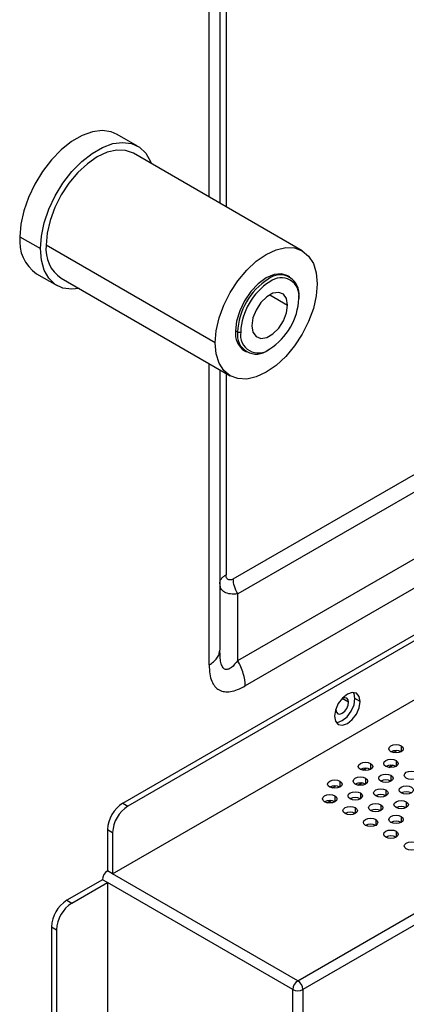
# Model space of a CAD drawing. Header units: millimetres. Extents: x 0 to 1118, y 0 to 864.
# Tile 242 of 256: x 944.68 to 950.04, y 694.21 to 707.85. Entities that reach past the tile are written whole.
import ezdxf

# ---------------------------------------------------------------- set-up
doc = ezdxf.new("R2010")
doc.units = ezdxf.units.MM

msp = doc.modelspace()

# ---------------------------------------------------------------- linework, layer by layer
at = {"color": 7, "linetype": 'Continuous', "lineweight": 25}
for p, q in [((946.1073, 696.995), (1001.403, 728.9165)), ((1001.4737, 728.8757), (946.178, 696.9542)), ((947.7002, 698.97), (999.6022, 728.9324)), ((999.7058, 728.5839), (947.8037, 698.6215)), ((945.9658, 696.0152), (1001.6859, 728.1816)), ((948.5326, 694.5334), (1004.2526, 726.6999)), ((1004.3234, 726.5774), (948.6033, 694.4109)), ((947.4502, 723.9771), (947.4502, 705.3093)), ((947.638, 700.1028), (971.1276, 713.663)), ((971.1897, 713.454), (947.7002, 699.8937)), ((946.3108, 706.0999), (946.0279, 706.2632)), ((948.5938, 704.6491), (946.2533, 706.0003)), ((944.6821, 704.8424), (944.9649, 704.6791)), ((947.3867, 703.3749), (945.0462, 704.726)), ((944.913, 704.3319), (945.1959, 704.1686)), ((945.2534, 704.2682), (947.5939, 702.917)), ((948.4221, 704.2864), (948.3938, 704.3027)), ((948.5464, 704.0117), (948.5464, 703.9872)), ((947.6979, 703.5218), (947.6696, 703.5382)), ((947.6979, 703.5218), (947.7403, 703.5218)), ((947.7939, 703.2635), (947.8222, 703.2471)), ((948.1222, 703.2769), (948.1434, 703.2891)), ((947.4502, 703), (947.4502, 699.1144)), ((947.4502, 700.0381), (947.453, 700.0546)), ((947.4549, 700.0185), (947.4502, 700.0381)), ((947.7002, 698.97), (947.7002, 699.8937)), ((947.4459, 699.0893), (947.4502, 699.1144)), ((947.454, 699.0259), (947.448, 699.0875)), ((947.4557, 699.0449), (947.4502, 699.1144)), ((949.3949, 698.403), (949.3242, 698.4438)), ((949.0593, 698.2989), (949.0591, 698.2908)), ((949.8431, 697.5188), (949.7917, 697.4891)), ((949.7918, 697.4891), (949.8432, 697.5188)), ((949.4189, 697.2739), (949.3674, 697.2442)), ((949.3675, 697.2441), (949.419, 697.2739)), ((946.1073, 696.995), (946.178, 696.9542)), ((948.9946, 697.0289), (948.9431, 696.9992)), ((948.9432, 696.9992), (948.9947, 697.0289)), ((945.8951, 696.6276), (945.9658, 696.5867)), ((945.8951, 696.6276), (945.8951, 696.056)), ((945.9658, 696.5867), (945.9658, 696.0152)), ((945.9658, 696.0152), (945.8951, 696.056)), ((948.5326, 694.5334), (945.9658, 696.0152)), ((945.8244, 695.9335), (945.3294, 695.6478)), ((945.4002, 695.6069), (945.8951, 695.8927)), ((945.8951, 695.8927), (945.8244, 695.9335)), ((948.4619, 694.4109), (945.8951, 695.8927)), ((945.8951, 695.8927), (945.8951, 674.8398)), ((945.3294, 695.6478), (945.4002, 695.6069)), ((945.1173, 695.2803), (945.188, 695.2395)), ((945.1173, 695.2803), (945.1173, 674.4724)), ((945.188, 695.2395), (945.188, 674.4316)), ((948.4619, 673.358), (948.4619, 694.4109)), ((948.6033, 694.4109), (948.6033, 673.2764))]:
    msp.add_line(p, q, dxfattribs=at)
at = {"color": 8, "linetype": 'Continuous', "lineweight": 25}
for p, q in [((947.3037, 705.3939), (947.3037, 723.773)), ((947.538, 709.3264), (947.538, 705.2586)), ((948.1433, 704.0403), (948.3908, 703.8974)), ((947.3037, 698.9103), (947.3037, 703.0845)), ((947.538, 702.9493), (947.538, 700.1606)), ((949.2358, 698.3928), (949.1474, 698.4438)), ((949.855, 697.6948), (949.9051, 697.7237)), ((949.9645, 697.7888), (949.9645, 697.7072)), ((949.8938, 697.5847), (949.8938, 697.5031)), ((949.4307, 697.4499), (949.4808, 697.4788)), ((949.5403, 697.5439), (949.5403, 697.4622)), ((949.4696, 697.3398), (949.4696, 697.2581)), ((949.8231, 697.3806), (949.8231, 697.299)), ((949.0065, 697.2049), (949.0566, 697.2338)), ((949.116, 697.299), (949.116, 697.2173)), ((949.7524, 697.1765), (949.7524, 697.0949)), ((949.0453, 697.0949), (949.0453, 697.0132)), ((949.3988, 697.1357), (949.3988, 697.054)), ((949.3281, 696.9316), (949.3281, 696.8499)), ((949.6817, 696.9724), (949.6817, 696.8908)), ((950.0352, 697.0132), (950.0352, 696.9316)), ((949.611, 696.7683), (949.611, 696.6867)), ((949.9645, 696.8091), (949.9645, 696.7275)), ((949.8938, 696.605), (949.8938, 696.5234))]:
    msp.add_line(p, q, dxfattribs=at)
at = {"color": 7, "linetype": 'Continuous', "lineweight": 25, "flags": 128}
for points in [[(946.0279, 706.2632), (945.9456, 706.2984), (945.8219, 706.3154), (945.6863, 706.2978), (945.5432, 706.2461), (945.3977, 706.1621), (945.2547, 706.0487), (945.1191, 705.9096), (944.9954, 705.7498), (944.8878, 705.5745), (944.8002, 705.3898), (944.7353, 705.202), (944.6955, 705.0174), (944.6821, 704.8424)], [(944.9649, 704.6791), (944.9783, 704.8541), (945.0181, 705.0387), (945.083, 705.2266), (945.1707, 705.4112), (945.2782, 705.5865), (945.4019, 705.7464), (945.5376, 705.8854), (945.6806, 705.9988), (945.8261, 706.0828), (945.9691, 706.1345), (946.1048, 706.1521), (946.2285, 706.1351), (946.336, 706.084), (946.4237, 706.0005), (946.4885, 705.8875), (946.4999, 705.8579)], [(946.2533, 706.0003), (946.1462, 706.04), (946.0239, 706.0448), (945.8913, 706.0147), (945.7533, 705.9508), (945.6154, 705.8555), (945.4827, 705.7324), (945.3605, 705.5864), (945.2533, 705.423), (945.1654, 705.2485), (945.1001, 705.0696), (945.0598, 704.8932), (945.0462, 704.726)], [(945.5, 704.1258), (945.4019, 704.1164), (945.2782, 704.1334), (945.1707, 704.1845), (945.083, 704.268), (945.0181, 704.3809), (944.9783, 704.5196), (944.9649, 704.6791)], [(947.3867, 703.3749), (947.4003, 703.542), (947.4406, 703.7184), (947.5059, 703.8973), (947.5939, 704.0718), (947.701, 704.2352), (947.8233, 704.3813), (947.9559, 704.5043), (948.0939, 704.5996), (948.2318, 704.6636), (948.3645, 704.6937), (948.4867, 704.6888), (948.5939, 704.6491), (948.6818, 704.5761), (948.7471, 704.4727), (948.7874, 704.3427), (948.801, 704.1913)], [(948.3938, 704.3027), (948.306, 704.3298), (948.2037, 704.3197), (948.0939, 704.273), (947.984, 704.1929), (947.8817, 704.0849), (947.7939, 703.9563), (947.7264, 703.8159), (947.684, 703.6733), (947.6696, 703.5382)], [(948.801, 704.1913), (948.7874, 704.0241), (948.7471, 703.8477), (948.6818, 703.6688), (948.5939, 703.4943), (948.4867, 703.3309), (948.3645, 703.1849), (948.2318, 703.0619), (948.0939, 702.9665), (947.9559, 702.9026), (947.8233, 702.8725), (947.701, 702.8774), (947.5939, 702.9171), (947.5059, 702.99), (947.4406, 703.0935), (947.4003, 703.2234), (947.3867, 703.3749)], [(948.3908, 703.8974), (948.3759, 703.9865), (948.3329, 704.0477), (948.2671, 704.0734), (948.1863, 704.0608), (948.1004, 704.0112), (948.0196, 703.9306), (947.9538, 703.8288), (947.9108, 703.718), (947.8959, 703.6116)], [(947.8959, 703.6116), (947.9108, 703.5225), (947.9538, 703.4614), (948.0196, 703.4356), (948.1004, 703.4483), (948.1863, 703.4979), (948.2671, 703.5784), (948.3329, 703.6803), (948.3759, 703.791), (948.3908, 703.8974)], [(949.3949, 698.403), (949.3815, 698.4734), (949.3432, 698.5175), (949.2858, 698.5286), (949.2182, 698.5051), (949.1505, 698.4505), (949.0932, 698.3731), (949.0548, 698.2848), (949.0414, 698.1989)], [(949.0414, 698.1989), (949.0548, 698.1286), (949.0932, 698.0844), (949.1505, 698.0733), (949.2182, 698.0968), (949.2858, 698.1514), (949.3432, 698.2288), (949.3815, 698.3171), (949.3949, 698.403)], [(949.0629, 698.1137), (949.0798, 698.1141), (949.1474, 698.1376), (949.2151, 698.1922), (949.2724, 698.2696), (949.3108, 698.3579), (949.3242, 698.4438)], [(949.2358, 698.3928), (949.2291, 698.428), (949.2099, 698.45), (949.1813, 698.4556), (949.1474, 698.4438), (949.1405, 698.4395)], [(949.3242, 698.4438), (949.3108, 698.5142), (949.3027, 698.529)], [(949.0591, 698.2908), (949.0658, 698.2556), (949.0849, 698.2335), (949.1136, 698.228), (949.1474, 698.2397), (949.1813, 698.267), (949.2099, 698.3057), (949.2291, 698.3499), (949.2358, 698.3928)], [(949.8231, 697.7072), (949.8014, 697.7259), (949.7938, 697.748), (949.8014, 697.7701), (949.8231, 697.7888), (949.8555, 697.8013), (949.8938, 697.8057), (949.9321, 697.8013), (949.9645, 697.7888)], [(949.9645, 697.7888), (949.9862, 697.7701), (949.9938, 697.748), (949.9862, 697.7259), (949.9645, 697.7072), (949.9321, 697.6947), (949.8938, 697.6903), (949.8555, 697.6947), (949.8231, 697.7072)], [(949.7524, 697.5031), (949.7307, 697.5218), (949.7231, 697.5439), (949.7307, 697.566), (949.7524, 697.5847), (949.7848, 697.5972), (949.8231, 697.6016), (949.8614, 697.5972), (949.8938, 697.5847)], [(949.8938, 697.5847), (949.9155, 697.566), (949.9231, 697.5439), (949.9155, 697.5218), (949.8938, 697.5031), (949.8614, 697.4906), (949.8231, 697.4862), (949.7848, 697.4906), (949.7524, 697.5031)], [(949.3988, 697.4622), (949.3772, 697.481), (949.3696, 697.5031), (949.3772, 697.5252), (949.3988, 697.5439), (949.4313, 697.5564), (949.4696, 697.5608), (949.5078, 697.5564), (949.5403, 697.5439)], [(949.5403, 697.5439), (949.5619, 697.5252), (949.5696, 697.5031), (949.5619, 697.481), (949.5403, 697.4622), (949.5078, 697.4497), (949.4696, 697.4453), (949.4313, 697.4497), (949.3988, 697.4622)], [(948.9746, 697.2173), (948.9529, 697.2361), (948.9453, 697.2581), (948.9529, 697.2802), (948.9746, 697.299), (949.007, 697.3115), (949.0453, 697.3159), (949.0836, 697.3115), (949.116, 697.299)], [(949.3281, 697.2581), (949.3065, 697.2769), (949.2988, 697.299), (949.3065, 697.3211), (949.3281, 697.3398), (949.3606, 697.3523), (949.3988, 697.3567), (949.4371, 697.3523), (949.4696, 697.3398)], [(949.4696, 697.3398), (949.4912, 697.3211), (949.4988, 697.299), (949.4912, 697.2769), (949.4696, 697.2581), (949.4371, 697.2456), (949.3988, 697.2412), (949.3606, 697.2456), (949.3281, 697.2581)], [(949.6817, 697.299), (949.66, 697.3177), (949.6524, 697.3398), (949.66, 697.3619), (949.6817, 697.3806), (949.7141, 697.3931), (949.7524, 697.3975), (949.7907, 697.3931), (949.8231, 697.3806)], [(949.8231, 697.3806), (949.8448, 697.3619), (949.8524, 697.3398), (949.8448, 697.3177), (949.8231, 697.299), (949.7907, 697.2864), (949.7524, 697.2821), (949.7141, 697.2864), (949.6817, 697.299)], [(950.0352, 697.3398), (950.0136, 697.3585), (950.0059, 697.3806), (950.0136, 697.4027), (950.0352, 697.4214), (950.0677, 697.4339), (950.1059, 697.4383), (950.1442, 697.4339), (950.1767, 697.4214)], [(950.1767, 697.4214), (950.1983, 697.4027), (950.2059, 697.3806), (950.1983, 697.3585), (950.1767, 697.3398), (950.1442, 697.3273), (950.1059, 697.3229), (950.0677, 697.3273), (950.0352, 697.3398)], [(949.116, 697.299), (949.1377, 697.2802), (949.1453, 697.2581), (949.1377, 697.2361), (949.116, 697.2173), (949.0836, 697.2048), (949.0453, 697.2004), (949.007, 697.2048), (948.9746, 697.2173)], [(949.611, 697.0949), (949.5893, 697.1136), (949.5817, 697.1357), (949.5893, 697.1578), (949.611, 697.1765), (949.6434, 697.189), (949.6817, 697.1934), (949.72, 697.189), (949.7524, 697.1765)], [(949.7524, 697.1765), (949.7741, 697.1578), (949.7817, 697.1357), (949.7741, 697.1136), (949.7524, 697.0949), (949.72, 697.0823), (949.6817, 697.078), (949.6434, 697.0823), (949.611, 697.0949)], [(949.9645, 697.1357), (949.9428, 697.1544), (949.9352, 697.1765), (949.9428, 697.1986), (949.9645, 697.2173), (949.997, 697.2298), (950.0352, 697.2342), (950.0735, 697.2298), (950.1059, 697.2173)], [(950.1059, 697.2173), (950.1276, 697.1986), (950.1352, 697.1765), (950.1276, 697.1544), (950.1059, 697.1357), (950.0735, 697.1232), (950.0352, 697.1188), (949.997, 697.1232), (949.9645, 697.1357)], [(948.9039, 697.0132), (948.8822, 697.0319), (948.8746, 697.054), (948.8822, 697.0761), (948.9039, 697.0949), (948.9363, 697.1074), (948.9746, 697.1118), (949.0128, 697.1074), (949.0453, 697.0949)], [(949.0453, 697.0949), (949.067, 697.0761), (949.0746, 697.054), (949.067, 697.0319), (949.0453, 697.0132), (949.0128, 697.0007), (948.9746, 696.9963), (948.9363, 697.0007), (948.9039, 697.0132)], [(949.2574, 697.054), (949.2357, 697.0728), (949.2281, 697.0949), (949.2357, 697.117), (949.2574, 697.1357), (949.2899, 697.1482), (949.3281, 697.1526), (949.3664, 697.1482), (949.3988, 697.1357)], [(949.3988, 697.1357), (949.4205, 697.117), (949.4281, 697.0949), (949.4205, 697.0728), (949.3988, 697.054), (949.3664, 697.0415), (949.3281, 697.0371), (949.2899, 697.0415), (949.2574, 697.054)], [(949.1867, 696.8499), (949.165, 696.8687), (949.1574, 696.8908), (949.165, 696.9129), (949.1867, 696.9316), (949.2192, 696.9441), (949.2574, 696.9485), (949.2957, 696.9441), (949.3281, 696.9316)], [(949.3281, 696.9316), (949.3498, 696.9129), (949.3574, 696.8908), (949.3498, 696.8687), (949.3281, 696.8499), (949.2957, 696.8374), (949.2574, 696.833), (949.2192, 696.8374), (949.1867, 696.8499)], [(949.5403, 696.8908), (949.5186, 696.9095), (949.511, 696.9316), (949.5186, 696.9537), (949.5403, 696.9724), (949.5727, 696.9849), (949.611, 696.9893), (949.6492, 696.9849), (949.6817, 696.9724)], [(949.6817, 696.9724), (949.7034, 696.9537), (949.711, 696.9316), (949.7034, 696.9095), (949.6817, 696.8908), (949.6492, 696.8782), (949.611, 696.8739), (949.5727, 696.8782), (949.5403, 696.8908)], [(949.8938, 696.9316), (949.8721, 696.9503), (949.8645, 696.9724), (949.8721, 696.9945), (949.8938, 697.0132), (949.9263, 697.0257), (949.9645, 697.0301), (950.0028, 697.0257), (950.0352, 697.0132)], [(950.0352, 697.0132), (950.0569, 696.9945), (950.0645, 696.9724), (950.0569, 696.9503), (950.0352, 696.9316), (950.0028, 696.9191), (949.9645, 696.9147), (949.9263, 696.9191), (949.8938, 696.9316)], [(949.4696, 696.6867), (949.4479, 696.7054), (949.4403, 696.7275), (949.4479, 696.7496), (949.4696, 696.7683), (949.502, 696.7808), (949.5403, 696.7852), (949.5785, 696.7808), (949.611, 696.7683)], [(949.611, 696.7683), (949.6326, 696.7496), (949.6403, 696.7275), (949.6326, 696.7054), (949.611, 696.6867), (949.5785, 696.6741), (949.5403, 696.6697), (949.502, 696.6741), (949.4696, 696.6867)], [(949.8231, 696.7275), (949.8014, 696.7462), (949.7938, 696.7683), (949.8014, 696.7904), (949.8231, 696.8091), (949.8555, 696.8216), (949.8938, 696.826), (949.9321, 696.8216), (949.9645, 696.8091)], [(949.9645, 696.8091), (949.9862, 696.7904), (949.9938, 696.7683), (949.9862, 696.7462), (949.9645, 696.7275), (949.9321, 696.715), (949.8938, 696.7106), (949.8555, 696.715), (949.8231, 696.7275)], [(949.7524, 696.5234), (949.7307, 696.5421), (949.7231, 696.5642), (949.7307, 696.5863), (949.7524, 696.605), (949.7848, 696.6175), (949.8231, 696.6219), (949.8614, 696.6175), (949.8938, 696.605)], [(949.8938, 696.605), (949.9155, 696.5863), (949.9231, 696.5642), (949.9155, 696.5421), (949.8938, 696.5234), (949.8614, 696.5109), (949.8231, 696.5065), (949.7848, 696.5109), (949.7524, 696.5234)], [(950.0352, 696.3601), (950.0136, 696.3788), (950.0059, 696.4009), (950.0136, 696.423), (950.0352, 696.4417), (950.0677, 696.4542), (950.1059, 696.4586), (950.1442, 696.4542), (950.1767, 696.4417)], [(950.1767, 696.4417), (950.1983, 696.423), (950.2059, 696.4009), (950.1983, 696.3788), (950.1767, 696.3601), (950.1442, 696.3476), (950.1059, 696.3432), (950.0677, 696.3476), (950.0352, 696.3601)]]:
    msp.add_lwpolyline(points, dxfattribs=at)
at = {"color": 7, "linetype": 'Continuous', "lineweight": 25}
for centre, radius, start, end in [((945.2186, 704.7776), 0.5404, 173.1202, 235.56762), ((945.5219, 704.6655), 0.4795, 172.74417, 235.94365), ((948.2878, 704.0536), 0.262, 350.78596, 129.20329), ((948.3007, 704.027), 0.2489, 350.78596, 129.20329), ((948.619, 703.4799), 0.9221, 122.60548, 177.39452), ((948.6154, 703.482), 0.876, 122.60548, 177.39452), ((947.6713, 704.027), 0.876, 302.60548, 357.39452), ((947.954, 703.5014), 0.2867, 172.62455, 236.06327), ((947.9565, 703.4799), 0.262, 170.78596, 309.20329), ((947.986, 703.482), 0.2489, 170.78596, 309.20329), ((949.8938, 697.5707), 0.1537, 62.61002, 117.3846), ((949.4696, 697.3258), 0.1537, 62.61002, 117.3846), ((949.8231, 697.3666), 0.1537, 62.61002, 117.3846), ((949.7524, 697.1625), 0.1537, 62.61002, 117.3846), ((949.0453, 697.0808), 0.1537, 62.61002, 117.3846), ((949.3988, 697.1217), 0.1537, 62.61002, 117.3846), ((949.3281, 696.9176), 0.1537, 62.61002, 117.3846), ((949.6817, 696.9584), 0.1537, 62.61002, 117.3846), ((950.0352, 696.9992), 0.1537, 62.61002, 117.3846), ((946.3557, 696.6066), 0.461, 122.60548, 177.39452), ((946.4264, 696.5658), 0.461, 122.60548, 177.39452), ((948.9746, 696.8767), 0.1537, 62.61002, 117.3846), ((949.611, 696.7543), 0.1537, 62.61002, 117.3846), ((949.9645, 696.7951), 0.1537, 62.61002, 117.3846), ((949.2574, 696.7135), 0.1537, 62.61002, 117.3846), ((949.5403, 696.5502), 0.1537, 62.61002, 117.3846), ((949.8938, 696.591), 0.1537, 62.61002, 117.3846), ((949.8231, 696.3869), 0.1537, 62.61002, 117.3846), ((945.9779, 695.9265), 0.1537, 122.60548, 177.39452), ((945.5779, 695.2594), 0.461, 122.60548, 177.39452), ((945.6486, 695.2186), 0.461, 122.60548, 177.39452), ((948.6154, 694.4039), 0.1537, 122.60548, 177.39452), ((948.4498, 694.4039), 0.1537, 2.60548, 57.39452), ((948.5326, 694.5474), 0.1537, 242.60967, 297.39033)]:
    msp.add_arc(centre, radius, start, end, dxfattribs=at)
at = {"color": 8, "linetype": 'Continuous', "lineweight": 25}
for points, knots in [([(947.453, 700.0546), (947.4537, 700.0604), (947.4557, 700.0775), (947.4717, 700.1047), (947.4987, 700.1352), (947.5249, 700.1521), (947.538, 700.1606)], [0, 0, 0, 0, 0.1454225, 0.4302817, 0.7151408, 1, 1, 1, 1]), ([(947.7002, 699.8937), (947.6645, 699.8916), (947.5931, 699.8874), (947.5129, 699.9158), (947.4635, 699.9592), (947.4574, 700.001), (947.4549, 700.0185)], [0, 0, 0, 0, 0.2691303, 0.5380719, 0.8069533, 1, 1, 1, 1]), ([(947.3037, 698.9103), (947.3256, 698.9244), (947.3693, 698.9526), (947.4144, 699.0033), (947.4412, 699.0495), (947.4447, 699.0788), (947.4459, 699.0893)], [0, 0, 0, 0, 0.2813444, 0.5626888, 0.8440332, 1, 1, 1, 1]), ([(947.7002, 698.97), (947.6714, 698.9345), (947.6281, 698.8811), (947.571, 698.8489), (947.5392, 698.8451), (947.5167, 698.8515), (947.4972, 698.8693), (947.4769, 698.9034), (947.4589, 698.9607), (947.4568, 699.016), (947.4557, 699.0449)], [0, 0, 0, 0, 0.2808333, 0.4218354, 0.4930958, 0.5635164, 0.6339923, 0.7052934, 0.8462577, 1, 1, 1, 1])]:
    msp.add_open_spline(points, degree=3, knots=knots, dxfattribs=at)
at = {"color": 7, "linetype": 'Continuous', "lineweight": 25}
for points, knots in [([(947.638, 700.1028), (947.6204, 700.0916), (947.5866, 700.0827), (947.5475, 700.1037), (947.5371, 700.1381), (947.538, 700.1606)], [0, 0, 0, 0, 0.3285625, 0.6482431, 1, 1, 1, 1]), ([(947.7002, 699.8937), (947.6805, 699.9277), (947.6648, 699.964), (947.6436, 700.0355), (947.638, 700.0708), (947.638, 700.1028)], [0, 0, 0, 0, 0.5, 0.5, 1, 1, 1, 1]), ([(947.8037, 698.6215), (947.8037, 698.675), (947.7945, 698.7337), (947.7591, 698.8529), (947.7329, 698.9133), (947.7002, 698.97)], [0, 0, 0, 0, 0.5, 0.5, 1, 1, 1, 1]), ([(947.3037, 698.9103), (947.3037, 698.8664), (947.3093, 698.7854), (947.3361, 698.6836), (947.38, 698.6078), (947.4396, 698.5582), (947.5139, 698.535), (947.6011, 698.5381), (947.6991, 698.5668), (947.7682, 698.601), (947.8037, 698.6215)], [0, 0, 0, 0, 0.142892, 0.2724181, 0.3924228, 0.5075947, 0.6228203, 0.7415381, 0.8664307, 1, 1, 1, 1])]:
    msp.add_open_spline(points, degree=3, knots=knots, dxfattribs=at)

doc.saveas('drawing.dxf')
